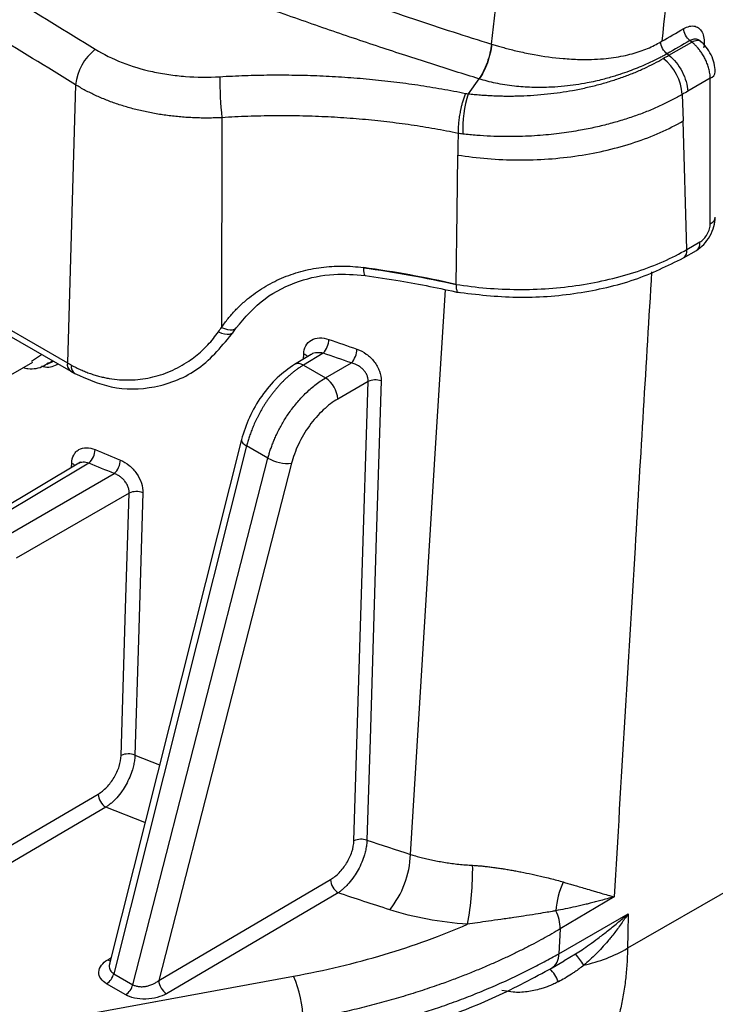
# Model space of a CAD drawing. Header units: millimetres. Extents: x 5 to 597, y 5 to 415.
# Tile 10 of 132: x 105 to 111, y 297 to 306. Entities that reach past the tile are written whole.
import ezdxf

# ---------------------------------------------------------------- set-up
doc = ezdxf.new("R2010")
doc.units = ezdxf.units.MM

msp = doc.modelspace()

# ---------------------------------------------------------------- linework, layer by layer
at = {"color": 7, "linetype": 'Continuous', "lineweight": 25}
for p, q in [((110.8178, 305.6712), (111.0302, 305.7938)), ((111.0302, 305.7938), (111.014, 305.8067)), ((109.1721, 305.7751), (109.1747, 305.7743)), ((109.0568, 305.4524), (108.9569, 305.3148)), ((111.2021, 305.4581), (110.9927, 305.3373)), ((111.2021, 304.1093), (111.2021, 305.4581)), ((105.3164, 305.3968), (105.2398, 302.8195)), ((110.943, 305.3084), (110.9503, 305.0619)), ((106.6727, 305.0922), (106.6705, 303.1486)), ((110.9858, 303.8702), (110.9503, 305.0619)), ((110.9527, 303.7924), (111.0734, 303.862)), ((110.9858, 303.8702), (111.1065, 303.9399)), ((121.1706, 303.5896), (110.4351, 297.3921)), ((104.6424, 303.1644), (105.2398, 302.8195)), ((106.7803, 303.1062), (106.8051, 303.1434)), ((104.6755, 303.0866), (105.2729, 302.7417)), ((104.9086, 302.8365), (104.9994, 302.8976)), ((107.4998, 302.8968), (107.3473, 302.8056)), ((107.6134, 302.9089), (107.4284, 302.7983)), ((104.3647, 302.507), (104.9188, 302.8268)), ((105.0525, 302.8066), (105.1107, 302.8354)), ((105.0682, 302.815), (105.0525, 302.8066)), ((107.4284, 302.7983), (107.634, 302.6796)), ((107.634, 302.6796), (107.8749, 302.8187)), ((105.2729, 302.7417), (105.3104, 302.7206)), ((108.0295, 302.6467), (107.7471, 302.4837)), ((106.8539, 302.108), (105.6302, 297.2491)), ((106.9021, 302.0497), (105.6699, 297.1568)), ((107.1003, 301.9353), (106.9021, 302.0497)), ((105.3603, 301.8987), (104.3872, 301.3172)), ((105.4395, 301.8903), (104.4683, 301.3099)), ((105.8464, 297.0549), (107.1003, 301.9353)), ((107.3194, 301.8886), (106.0874, 297.0937)), ((104.6529, 301.2033), (105.6744, 301.793)), ((105.8129, 301.6117), (104.7661, 301.0074)), ((100.9933, 296.1607), (105.5251, 298.8222)), ((105.5964, 298.7001), (101.0646, 296.0386)), ((106.0874, 297.0937), (107.6795, 298.0287)), ((107.7509, 297.9066), (106.1588, 296.9716)), ((110.3103, 297.8701), (109.8116, 297.5724)), ((109.7969, 297.3418), (110.4395, 297.7127)), ((109.8116, 297.5724), (109.7969, 297.3418)), ((109.7348, 297.2108), (109.8481, 297.2762)), ((97.2625, 295.2887), (107.3378, 297.134)), ((105.6699, 297.1568), (105.8464, 297.0549)), ((105.7807, 296.962), (105.6042, 297.0638))]:
    msp.add_line(p, q, dxfattribs=at)
at = {"color": 8, "linetype": 'Continuous', "lineweight": 25}
for p, q in [((107.4301, 302.8551), (107.4315, 302.9003)), ((105.1042, 302.8391), (105.0682, 302.815)), ((105.2789, 301.85), (105.28, 301.8884)), ((105.8662, 299.1831), (106.095, 299.0944)), ((105.9597, 298.5574), (105.5964, 298.7001)), ((105.6142, 297.286), (105.6441, 297.3042)), ((109.8463, 297.2796), (109.9525, 297.3398)), ((109.374, 296.9846), (109.27, 297.0007))]:
    msp.add_line(p, q, dxfattribs=at)
at = {"color": 7, "linetype": 'Continuous', "lineweight": 25, "flags": 128}
for points in [[(111.0302, 305.7938), (111.0441, 305.8009), (111.0574, 305.8061), (111.07, 305.8093), (111.0818, 305.8105), (111.0924, 305.8097), (111.1018, 305.8068), (111.1098, 305.802), (111.1163, 305.7953)], [(108.8633, 304.9464), (108.8618, 304.8342), (108.8606, 304.7461)], [(108.8447, 303.5474), (108.8536, 304.2187), (108.8606, 304.7461)], [(107.8973, 298.3889), (107.9713, 300.7733), (108.0295, 302.6467)], [(108.1499, 302.6525), (108.105, 301.2049), (108.0759, 300.2682), (108.0469, 299.3314), (108.0178, 298.3947)], [(105.7388, 299.1799), (105.7803, 300.5417), (105.8129, 301.6117)], [(105.9403, 301.615), (105.8988, 300.2531), (105.8662, 299.1831)], [(110.4395, 297.7127), (110.437, 297.5332), (110.4351, 297.3921)]]:
    msp.add_lwpolyline(points, dxfattribs=at)
at = {"color": 8, "linetype": 'Continuous', "lineweight": 25, "flags": 128}
for points in [[(107.9862, 303.698), (107.9869, 303.6742), (107.989, 303.6548), (107.9924, 303.6406), (107.997, 303.6319), (108.0017, 303.6293)], [(108.4207, 298.2628), (108.6577, 302.0787), (108.7461, 303.4966)], [(106.6705, 303.1486), (106.6979, 303.1368), (106.7244, 303.1288), (106.749, 303.125), (106.7706, 303.1257), (106.7885, 303.1306), (106.802, 303.1398), (106.8051, 303.1434)], [(106.6404, 303.1071), (106.6686, 303.0958), (106.6959, 303.0884), (106.7213, 303.0853), (106.7438, 303.0865), (106.7624, 303.092), (106.7764, 303.1017), (106.7803, 303.1062)], [(106.8539, 302.108), (106.8534, 302.101), (106.8573, 302.0888), (106.8671, 302.0759), (106.8822, 302.0627), (106.9021, 302.0497)], [(105.6142, 297.286), (105.6281, 297.2797), (105.6373, 297.2772)]]:
    msp.add_lwpolyline(points, dxfattribs=at)
at = {"color": 7, "linetype": 'Continuous', "lineweight": 25}
for centre, radius, start, end in [((105.799, 305.3458), 0.4852, 128.19876, 173.96356), ((110.4692, 305.2704), 0.4754, 4.59105, 51.3086), ((110.1643, 305.461), 3.511, 179.81265, 186.02972), ((110.0499, 304.9782), 1.1436, 162.88648, 181.86873), ((106.603, 293.6022), 10.1946, 77.29738, 82.20202), ((108.463, 303.698), 0.4768, 179.44231, 179.99674), ((106.603, 293.5978), 10.1945, 77.29735, 82.20202), ((107.4637, 303.0432), 0.2011, 318.11757, 358.14317), ((107.7215, 302.9531), 0.204, 318.78754, 358.21526), ((106.2509, 304.5712), 2.0225, 240.00642, 241.22005), ((107.4977, 302.4703), 0.2497, 3.05988, 56.94012), ((108.097, 302.4998), 0.1617, 70.87916, 114.66077), ((105.3169, 302.0233), 0.1809, 312.65453, 357.49869), ((105.5491, 301.9262), 0.1828, 313.25744, 357.57476), ((107.2839, 302.2597), 0.3727, 240.48937, 275.46809), ((105.8804, 301.4651), 0.1614, 68.20376, 114.70978), ((105.8063, 299.0333), 0.1614, 68.184, 114.71033), ((105.6821, 298.832), 0.1573, 183.58042, 237.00069), ((107.9647, 298.242), 0.1617, 70.8293, 114.66124), ((107.578, 298.2851), 0.843, 320.5597, 358.48586), ((106.179, 298.1322), 2.8198, 349.43263, 0.59694), ((107.8365, 298.0386), 0.1573, 183.58042, 237.00069), ((110.4656, 297.7045), 0.6956, 154.23366, 177.04614), ((109.4092, 297.564), 0.4024, 1.19084, 25.99187), ((109.7255, 298.6326), 1.4291, 282.32013, 299.76916), ((108.6889, 296.3063), 1.6325, 34.73448, 39.27944), ((105.5173, 297.1949), 0.1572, 303.56373, 345.98605), ((106.328, 296.7014), 1.0986, 1.23446, 23.18856), ((105.6938, 297.093), 0.1572, 303.56373, 345.98605), ((106.2444, 297.1035), 0.1573, 183.58042, 237.00069)]:
    msp.add_arc(centre, radius, start, end, dxfattribs=at)
at = {"color": 8, "linetype": 'Continuous', "lineweight": 25}
for centre, radius, start, end in [((111.1782, 305.5251), 0.0711, 289.63827, 354.97147), ((111.1744, 304.1792), 0.0752, 291.62047, 352.97101), ((110.9078, 303.8574), 0.079, 304.59294, 9.35793), ((111.0285, 303.9271), 0.079, 304.60967, 9.35615), ((107.4046, 302.8168), 0.0878, 43.91426, 72.15246), ((105.3178, 302.8067), 0.079, 170.64583, 235.37177), ((105.354, 302.7852), 0.0779, 170.16624, 236.00984), ((107.3817, 302.7339), 0.0795, 54.08711, 115.66256), ((105.2505, 301.813), 0.0809, 43.18581, 68.64825), ((109.6573, 297.3282), 0.1402, 300.59598, 5.54062), ((109.3732, 296.8981), 0.4592, 23.59501, 41.66261)]:
    msp.add_arc(centre, radius, start, end, dxfattribs=at)
at = {"color": 7, "linetype": 'Continuous', "lineweight": 25}
for points, knots in [([(102.0078, 308.9143), (102.0678, 308.8798), (102.1898, 308.8096), (102.3775, 308.7035), (102.5724, 308.5949), (102.7748, 308.4838), (102.9848, 308.3703), (103.2024, 308.2546), (103.4278, 308.1368), (103.8104, 307.9403), (104.464, 307.6163), (105.3944, 307.1866), (106.3655, 306.7759), (107.124, 306.4798), (107.6615, 306.2816), (108.0597, 306.1404), (108.4435, 306.0095), (108.8121, 305.8881), (109.0541, 305.8121), (109.1721, 305.7751)], [0, 0, 0, 0, 0.028336, 0.057566, 0.087689, 0.118704, 0.150608, 0.1834, 0.217077, 0.251638, 0.353375, 0.502618, 0.646251, 0.752289, 0.806491, 0.858356, 0.90789, 0.955101, 1, 1, 1, 1]), ([(109.0568, 305.4524), (108.9834, 305.4753), (108.8343, 305.5218), (108.6078, 305.5938), (108.3748, 305.6691), (108.1354, 305.7479), (107.8897, 305.8301), (107.6379, 305.916), (107.38, 306.0057), (107.0573, 306.1201), (106.6527, 306.2675), (106.2378, 306.4244), (105.76, 306.6109), (105.1061, 306.8762), (104.2974, 307.228), (103.5835, 307.5641), (103.0858, 307.8114), (102.7315, 307.9937), (102.3965, 308.1721), (102.08, 308.3459), (101.8775, 308.4617), (101.7786, 308.5183)], [0, 0, 0, 0, 0.027624, 0.056191, 0.085702, 0.116156, 0.147555, 0.179899, 0.213189, 0.247425, 0.305525, 0.371974, 0.412011, 0.496984, 0.637251, 0.748084, 0.80267, 0.855156, 0.905541, 0.953822, 1, 1, 1, 1]), ([(111.014, 305.8067), (110.9994, 305.8181), (110.9838, 305.8364), (110.9619, 305.8781), (110.9561, 305.9005), (110.9556, 305.9179)], [0, 0, 0, 0, 0.5, 0.5, 1, 1, 1, 1]), ([(109.1748, 305.7744), (109.1886, 305.7702), (109.2174, 305.7614), (109.2636, 305.7481), (109.3145, 305.7342), (109.3705, 305.7198), (109.4316, 305.7052), (109.4981, 305.6908), (109.6327, 305.6645), (109.7988, 305.6421), (110.015, 305.6294), (110.204, 305.635), (110.3649, 305.6575), (110.4763, 305.6839), (110.5514, 305.7067), (110.6207, 305.733), (110.6846, 305.7621), (110.7237, 305.7843), (110.7429, 305.7952)], [0, 0, 0, 0, 0.027458, 0.057431, 0.08998, 0.125162, 0.163027, 0.203614, 0.246951, 0.407002, 0.496656, 0.631424, 0.748585, 0.802533, 0.854651, 0.904926, 0.953365, 1, 1, 1, 1]), ([(110.8012, 305.6839), (110.7867, 305.6953), (110.7712, 305.7136), (110.7494, 305.7553), (110.7435, 305.7777), (110.7429, 305.7951)], [0, 0, 0, 0, 0.5, 0.5, 1, 1, 1, 1]), ([(111.1163, 305.7953), (111.1135, 305.7982), (111.108, 305.8038), (111.0988, 305.8104), (111.0893, 305.8153), (111.0794, 305.8186), (111.0668, 305.8209), (111.0512, 305.8206), (111.0324, 305.8162), (111.0201, 305.8098), (111.014, 305.8067)], [0, 0, 0, 0, 0.108642, 0.213686, 0.315186, 0.413202, 0.507803, 0.675017, 0.838922, 1, 1, 1, 1]), ([(111.2021, 305.4581), (111.2018, 305.4654), (111.2013, 305.4797), (111.1986, 305.5018), (111.1947, 305.5238), (111.1895, 305.5457), (111.1832, 305.5672), (111.1759, 305.5882), (111.1678, 305.6087), (111.1589, 305.6284), (111.1493, 305.6474), (111.1393, 305.6655), (111.1288, 305.6827), (111.118, 305.699), (111.1071, 305.7142), (111.0959, 305.7285), (111.0847, 305.7418), (111.0736, 305.7541), (111.0625, 305.7654), (111.0516, 305.7758), (111.0409, 305.7853), (111.0337, 305.791), (111.0302, 305.7938)], [0, 0, 0, 0, 0.062796, 0.124246, 0.184348, 0.243104, 0.300513, 0.356575, 0.41129, 0.464658, 0.516679, 0.567352, 0.616679, 0.664659, 0.711292, 0.756577, 0.800515, 0.843107, 0.884351, 0.924248, 0.962797, 1, 1, 1, 1]), ([(111.249, 305.5188), (111.247, 305.5444), (111.2429, 305.5953), (111.2119, 305.676), (111.1666, 305.7497), (111.1287, 305.7846), (111.1098, 305.8021)], [0, 0, 0, 0, 0.251811, 0.502401, 0.75179, 1, 1, 1, 1]), ([(105.4989, 305.7271), (105.5754, 305.68), (105.6594, 305.6386), (105.8367, 305.5693), (105.9303, 305.541), (106.0785, 305.5083), (106.1294, 305.4991), (106.2317, 305.4842), (106.2833, 305.4786), (106.4396, 305.467), (106.5455, 305.4661), (106.6533, 305.4725)], [0, 0, 0, 0, 0.25, 0.25, 0.5, 0.5, 0.625, 0.625, 0.75, 0.75, 1, 1, 1, 1]), ([(109.1721, 305.7751), (109.1697, 305.7495), (109.1653, 305.7212), (109.152, 305.6622), (109.1432, 305.6315), (109.1221, 305.5724), (109.1098, 305.5439), (109.0838, 305.4932), (109.0701, 305.4708), (109.0568, 305.4524)], [0, 0, 0, 0, 0.25, 0.25, 0.5, 0.5, 0.75, 0.75, 1, 1, 1, 1]), ([(109.1748, 305.7744), (109.1725, 305.7488), (109.168, 305.7205), (109.1548, 305.6614), (109.1459, 305.6308), (109.1248, 305.5717), (109.1125, 305.5432), (109.0865, 305.4924), (109.0728, 305.4701), (109.0594, 305.4517)], [0, 0, 0, 0, 0.25, 0.25, 0.5, 0.5, 0.75, 0.75, 1, 1, 1, 1]), ([(108.9569, 305.3148), (108.9758, 305.3126), (109.0134, 305.3085), (109.0697, 305.3035), (109.1253, 305.2994), (109.18, 305.2965), (109.2339, 305.2944), (109.2869, 305.2932), (109.339, 305.2929), (109.3901, 305.2934), (109.5082, 305.2963), (109.6886, 305.3088), (109.8918, 305.3381), (110.0496, 305.3699), (110.1685, 305.3989), (110.2821, 305.4316), (110.3903, 305.4677), (110.4929, 305.5068), (110.5899, 305.549), (110.6815, 305.5935), (110.7382, 305.6255), (110.7663, 305.6414)], [0, 0, 0, 0, 0.0299468, 0.0593131, 0.0881094, 0.1163465, 0.1440348, 0.1711845, 0.1978057, 0.2239082, 0.2495019, 0.3784414, 0.4997767, 0.5658546, 0.6306871, 0.694389, 0.757076, 0.8188639, 0.8798693, 0.940209, 1, 1, 1, 1]), ([(110.8012, 305.6839), (110.7876, 305.6764), (110.763, 305.6628), (110.729, 305.6456), (110.6921, 305.6274), (110.6486, 305.6064), (110.5904, 305.5799), (110.5238, 305.5517), (110.4474, 305.5217), (110.3925, 305.5029), (110.3641, 305.4932)], [0, 0, 0, 0, 0.104212, 0.187137, 0.248823, 0.370814, 0.497709, 0.653437, 0.82075, 1, 1, 1, 1]), ([(110.8178, 305.6712), (110.8651, 305.6342), (110.9094, 305.5796), (110.9725, 305.4593), (110.9911, 305.3938), (110.9927, 305.3373)], [0, 0, 0, 0, 0.5, 0.5, 1, 1, 1, 1]), ([(106.6533, 305.4725), (106.6924, 305.4746), (106.7704, 305.479), (106.8873, 305.4836), (107.0038, 305.4869), (107.1201, 305.4887), (107.236, 305.489), (107.3517, 305.4878), (107.4671, 305.4852), (107.5823, 305.4811), (107.6972, 305.4755), (107.8504, 305.4662), (108.041, 305.4508), (108.2677, 305.4265), (108.4919, 305.3963), (108.7141, 305.3606), (108.8601, 305.3319), (108.9331, 305.3175)], [0, 0, 0, 0, 0.050288, 0.100451, 0.150513, 0.200496, 0.250422, 0.300314, 0.350195, 0.400089, 0.450018, 0.500005, 0.600327, 0.700286, 0.800081, 0.899917, 1, 1, 1, 1]), ([(110.3641, 305.4932), (110.3487, 305.4883), (110.316, 305.4776), (110.2628, 305.4619), (110.2025, 305.4456), (110.1345, 305.4293), (110.0182, 305.4051), (109.8818, 305.3852), (109.7092, 305.3721), (109.5528, 305.371), (109.4083, 305.3813), (109.297, 305.3963), (109.2125, 305.4118), (109.1333, 305.4299), (109.0837, 305.4445), (109.0594, 305.4516)], [0, 0, 0, 0, 0.038442, 0.081843, 0.130271, 0.183801, 0.242518, 0.400376, 0.490875, 0.624752, 0.74407, 0.81196, 0.877283, 0.939979, 1, 1, 1, 1]), ([(106.6727, 305.0922), (106.6513, 305.0913), (106.6086, 305.0895), (106.5446, 305.0886), (106.4809, 305.089), (106.4175, 305.0909), (106.3546, 305.0941), (106.2921, 305.0987), (106.2303, 305.1047), (106.169, 305.112), (106.1084, 305.1207), (106.0485, 305.1306), (105.9894, 305.1419), (105.9311, 305.1544), (105.8738, 305.1682), (105.8174, 305.1833), (105.7619, 305.1995), (105.7076, 305.217), (105.6543, 305.2356), (105.6022, 305.2554), (105.5513, 305.2763), (105.5017, 305.2982), (105.4533, 305.3213), (105.4063, 305.3454), (105.3605, 305.3705), (105.3311, 305.388), (105.3164, 305.3968)], [0, 0, 0, 0, 0.042578, 0.085074, 0.127486, 0.169816, 0.212064, 0.254231, 0.296318, 0.338324, 0.380251, 0.422099, 0.463868, 0.505559, 0.547174, 0.588711, 0.630172, 0.671558, 0.712869, 0.754106, 0.795269, 0.836359, 0.877376, 0.918322, 0.959196, 1, 1, 1, 1]), ([(108.9331, 305.3175), (108.9307, 305.3119), (108.9259, 305.3008), (108.9191, 305.2828), (108.9128, 305.2646), (108.907, 305.2464), (108.9018, 305.2286), (108.8971, 305.2114), (108.893, 305.195), (108.8893, 305.1797), (108.8862, 305.1656), (108.8835, 305.1528), (108.8786, 305.1274), (108.8722, 305.0887), (108.8664, 305.0376), (108.8632, 304.9897), (108.8632, 304.9611), (108.8633, 304.9471)], [0, 0, 0, 0, 0.059511, 0.117047, 0.172243, 0.224775, 0.274365, 0.320783, 0.363844, 0.403406, 0.439363, 0.471641, 0.500195, 0.630223, 0.758009, 0.881755, 1, 1, 1, 1]), ([(110.943, 305.3084), (110.9278, 305.2997), (110.8973, 305.2821), (110.8495, 305.2566), (110.8, 305.2315), (110.7486, 305.2069), (110.6954, 305.183), (110.6404, 305.1597), (110.5837, 305.1371), (110.5251, 305.1153), (110.4649, 305.0943), (110.4029, 305.0743), (110.3393, 305.0551), (110.2741, 305.037), (110.2073, 305.0199), (110.1391, 305.0039), (110.0693, 304.9891), (109.9943, 304.9747), (109.9125, 304.9609), (109.8223, 304.9479), (109.7262, 304.9365), (109.6242, 304.9272), (109.5166, 304.9203), (109.4035, 304.9164), (109.2853, 304.916), (109.1624, 304.9196), (109.0353, 304.9273), (108.9502, 304.9363), (108.9068, 304.9409)], [0, 0, 0, 0, 0.028898, 0.058129, 0.087689, 0.117573, 0.147778, 0.178298, 0.209128, 0.240264, 0.271701, 0.303438, 0.335476, 0.367817, 0.40046, 0.433406, 0.466655, 0.500209, 0.539536, 0.58124, 0.62532, 0.671773, 0.720597, 0.771789, 0.825344, 0.88125, 0.93948, 1, 1, 1, 1]), ([(108.8633, 304.9471), (108.8275, 304.9543), (108.7559, 304.9688), (108.6474, 304.9885), (108.5379, 305.007), (108.4274, 305.0239), (108.3159, 305.0394), (108.2035, 305.0534), (108.0902, 305.0659), (107.976, 305.0769), (107.861, 305.0863), (107.7452, 305.0942), (107.6286, 305.1005), (107.5113, 305.1052), (107.3933, 305.1083), (107.2746, 305.1098), (107.1553, 305.1096), (107.0354, 305.1078), (106.9149, 305.1044), (106.794, 305.0993), (106.7132, 305.0946), (106.6727, 305.0922)], [0, 0, 0, 0, 0.0510815, 0.1023315, 0.1537508, 0.20534, 0.2570998, 0.3090308, 0.3611337, 0.4134092, 0.4658578, 0.5184802, 0.571277, 0.6242488, 0.6773961, 0.7307197, 0.78422, 0.8378976, 0.8917531, 0.9457871, 1, 1, 1, 1]), ([(111.0734, 303.862), (111.0967, 303.8786), (111.1432, 303.9117), (111.2011, 303.9929), (111.2412, 304.0842), (111.2464, 304.1414), (111.249, 304.17)], [0, 0, 0, 0, 0.251344, 0.501937, 0.751542, 1, 1, 1, 1]), ([(111.1065, 303.9399), (111.118, 303.9465), (111.1302, 303.956), (111.1538, 303.9807), (111.165, 303.9958), (111.1836, 304.0287), (111.1908, 304.0463), (111.2, 304.0798), (111.2021, 304.0956), (111.2021, 304.1093)], [0, 0, 0, 0, 0.25, 0.25, 0.5, 0.5, 0.75, 0.75, 1, 1, 1, 1]), ([(108.8447, 303.5474), (109.03, 303.5174), (109.2229, 303.5013), (109.6096, 303.499), (109.8032, 303.5128), (110.1776, 303.5692), (110.3582, 303.6117), (110.6942, 303.7229), (110.8494, 303.7915), (110.9858, 303.8702)], [0, 0, 0, 0, 0.25, 0.25, 0.5, 0.5, 0.75, 0.75, 1, 1, 1, 1]), ([(108.8498, 303.4758), (109.035, 303.4537), (109.4062, 303.4095), (109.9767, 303.4551), (110.5159, 303.576), (110.807, 303.7202), (110.9527, 303.7923)], [0, 0, 0, 0, 0.249076, 0.49908, 0.749518, 1, 1, 1, 1]), ([(106.6705, 303.1486), (106.6801, 303.1625), (106.6994, 303.1901), (106.7305, 303.2302), (106.7632, 303.2691), (106.7976, 303.3068), (106.8336, 303.3431), (106.8714, 303.3782), (106.9436, 303.4403), (107.058, 303.5218), (107.2245, 303.6079), (107.404, 303.671), (107.562, 303.7027), (107.691, 303.7151), (107.7888, 303.7178), (107.8874, 303.7143), (107.9532, 303.7065), (107.9862, 303.7026)], [0, 0, 0, 0, 0.035906, 0.071653, 0.107288, 0.142862, 0.178422, 0.214019, 0.249701, 0.374904, 0.499643, 0.624697, 0.749712, 0.812182, 0.874535, 0.93705, 1, 1, 1, 1]), ([(106.8051, 303.1434), (106.8879, 303.2403), (107.0447, 303.4239), (107.3725, 303.584), (107.6945, 303.6532), (107.904, 303.6369), (108.0015, 303.6293)], [0, 0, 0, 0, 0.2964098, 0.5612787, 0.7957216, 1, 1, 1, 1]), ([(108.0014, 303.6293), (108.1097, 303.6136), (108.4053, 303.5706), (108.6915, 303.51), (108.8728, 303.4716)], [0, 0, 0, 0, 0.366291, 1, 1, 1, 1]), ([(108.8446, 303.5428), (108.8453, 303.5273), (108.8463, 303.5037), (108.8528, 303.4848), (108.8586, 303.4744), (108.864, 303.4756), (108.8664, 303.4761)], [0, 0, 0, 0, 0.4001104, 0.6104861, 0.8271534, 1, 1, 1, 1]), ([(105.2772, 302.7985), (105.2916, 302.7908), (105.3203, 302.7755), (105.3642, 302.755), (105.4083, 302.7364), (105.4525, 302.72), (105.4967, 302.7057), (105.5408, 302.6934), (105.5847, 302.6831), (105.6771, 302.6656), (105.8195, 302.6551), (106.0121, 302.6776), (106.197, 302.7364), (106.3347, 302.8119), (106.4291, 302.8809), (106.4886, 302.9317), (106.5438, 302.9864), (106.595, 303.0447), (106.6252, 303.0863), (106.6404, 303.1071)], [0, 0, 0, 0, 0.033425, 0.066228, 0.098421, 0.130021, 0.161044, 0.191507, 0.221428, 0.250827, 0.378027, 0.500678, 0.62604, 0.750063, 0.800473, 0.850479, 0.900272, 0.950047, 1, 1, 1, 1]), ([(105.3104, 302.7206), (105.4196, 302.672), (105.6495, 302.5697), (106.0635, 302.5734), (106.4878, 302.7454), (106.6807, 302.9833), (106.7803, 303.1062)], [0, 0, 0, 0, 0.217877, 0.458921, 0.720459, 1, 1, 1, 1]), ([(107.4315, 302.9003), (107.4324, 302.9292), (107.4393, 302.9555), (107.4639, 302.9999), (107.4816, 303.0178), (107.5247, 303.0426), (107.5504, 303.0496), (107.6052, 303.0517), (107.6349, 303.047), (107.6647, 303.0367)], [0, 0, 0, 0, 0.25, 0.25, 0.5, 0.5, 0.75, 0.75, 1, 1, 1, 1]), ([(107.9254, 302.9468), (107.9552, 302.9366), (107.9845, 302.9212), (108.0257, 302.8912), (108.0387, 302.8803), (108.0633, 302.8564), (108.075, 302.8434), (108.096, 302.8163), (108.1053, 302.8022), (108.1218, 302.7728), (108.1288, 302.7576), (108.1454, 302.7123), (108.1508, 302.6815), (108.1499, 302.6525)], [0, 0, 0, 0, 0.25, 0.25, 0.375, 0.375, 0.5, 0.5, 0.625, 0.625, 0.75, 0.75, 1, 1, 1, 1]), ([(104.8292, 302.7751), (104.8443, 302.7718), (104.9113, 302.7573), (104.9977, 302.7732), (105.0528, 302.8126), (105.0681, 302.8235)], [0, 0, 0, 0, 0.172781, 0.77036, 1, 1, 1, 1]), ([(107.3473, 302.8056), (107.2926, 302.7673), (107.1835, 302.6909), (107.0379, 302.5159), (106.9192, 302.316), (106.8757, 302.1773), (106.854, 302.1081)], [0, 0, 0, 0, 0.251806, 0.502422, 0.751825, 1, 1, 1, 1]), ([(107.4284, 302.7983), (107.4194, 302.7928), (107.4016, 302.7819), (107.3752, 302.7639), (107.3492, 302.7449), (107.3238, 302.7249), (107.299, 302.704), (107.2749, 302.6822), (107.2513, 302.6598), (107.2285, 302.6367), (107.2064, 302.6131), (107.1851, 302.589), (107.1645, 302.5646), (107.1447, 302.5398), (107.1257, 302.5149), (107.1075, 302.4897), (107.09, 302.4645), (107.0734, 302.4393), (107.0576, 302.414), (107.0425, 302.3889), (107.0283, 302.3639), (107.0148, 302.3391), (107.0021, 302.3145), (106.9901, 302.2902), (106.9788, 302.2662), (106.9683, 302.2426), (106.9584, 302.2193), (106.9493, 302.1965), (106.9407, 302.1741), (106.9329, 302.1521), (106.9256, 302.1306), (106.9189, 302.1097), (106.9128, 302.0892), (106.9072, 302.0693), (106.9038, 302.0562), (106.9021, 302.0497)], [0, 0, 0, 0, 0.038892, 0.077247, 0.115066, 0.152348, 0.189092, 0.225301, 0.260972, 0.296106, 0.330704, 0.364765, 0.398289, 0.431276, 0.463727, 0.495641, 0.527017, 0.557857, 0.588161, 0.617927, 0.647156, 0.675849, 0.704005, 0.731624, 0.758706, 0.785251, 0.81126, 0.836731, 0.861666, 0.886064, 0.909925, 0.933249, 0.956036, 0.978286, 1, 1, 1, 1]), ([(108.0295, 302.6467), (108.0296, 302.6513), (108.0298, 302.6605), (108.0279, 302.6747), (108.0245, 302.689), (108.0178, 302.7077), (108.0055, 302.7306), (107.9859, 302.7554), (107.9617, 302.7777), (107.9355, 302.7953), (107.9061, 302.8099), (107.886, 302.8156), (107.8749, 302.8187)], [0, 0, 0, 0, 0.0624729, 0.1250034, 0.1877209, 0.2507534, 0.3723623, 0.5002689, 0.6192087, 0.7500219, 0.8625438, 1, 1, 1, 1]), ([(107.1003, 301.9353), (107.1035, 301.9473), (107.11, 301.9717), (107.1218, 302.0094), (107.1354, 302.0487), (107.1512, 302.0896), (107.1692, 302.1319), (107.1896, 302.1755), (107.2125, 302.2201), (107.2379, 302.2654), (107.266, 302.3113), (107.2968, 302.3574), (107.3304, 302.4033), (107.3666, 302.4486), (107.4054, 302.4928), (107.4469, 302.5356), (107.4907, 302.5763), (107.5367, 302.6144), (107.5847, 302.6497), (107.6174, 302.6696), (107.634, 302.6796)], [0, 0, 0, 0, 0.040221, 0.082247, 0.126077, 0.171711, 0.21915, 0.268392, 0.319439, 0.372289, 0.426944, 0.483402, 0.541664, 0.60173, 0.6636, 0.727273, 0.79275, 0.86003, 0.929113, 1, 1, 1, 1]), ([(107.7471, 302.4837), (107.7032, 302.4583), (107.6572, 302.4244), (107.5674, 302.3406), (107.5236, 302.2908), (107.4451, 302.1816), (107.4105, 302.1224), (107.3548, 302.0037), (107.3337, 301.9443), (107.3194, 301.8886)], [0, 0, 0, 0, 0.25, 0.25, 0.5, 0.5, 0.75, 0.75, 1, 1, 1, 1]), ([(105.28, 301.8884), (105.2809, 301.9171), (105.2872, 301.9428), (105.3043, 301.9753), (105.3112, 301.985), (105.3272, 302.002), (105.3364, 302.0093), (105.3665, 302.0268), (105.3905, 302.0329), (105.4418, 302.033), (105.4697, 302.0271), (105.4976, 302.0154)], [0, 0, 0, 0, 0.25, 0.25, 0.375, 0.375, 0.5, 0.5, 0.75, 0.75, 1, 1, 1, 1]), ([(105.7318, 301.9185), (105.7599, 301.9069), (105.7873, 301.8901), (105.8258, 301.8582), (105.8379, 301.8466), (105.8608, 301.8216), (105.8716, 301.808), (105.9007, 301.766), (105.9161, 301.7354), (105.9363, 301.6744), (105.9412, 301.6436), (105.9403, 301.615)], [0, 0, 0, 0, 0.25, 0.25, 0.375, 0.375, 0.5, 0.5, 0.75, 0.75, 1, 1, 1, 1]), ([(105.8129, 301.6117), (105.813, 301.6168), (105.8132, 301.6269), (105.8111, 301.6426), (105.8074, 301.6587), (105.8018, 301.6749), (105.7944, 301.691), (105.7852, 301.7068), (105.7729, 301.7241), (105.7561, 301.7431), (105.7333, 301.7628), (105.7056, 301.781), (105.6851, 301.7889), (105.6744, 301.793)], [0, 0, 0, 0, 0.0696033, 0.1397014, 0.2103777, 0.2817138, 0.3537887, 0.4266792, 0.5004595, 0.6051478, 0.7232325, 0.8548247, 1, 1, 1, 1]), ([(105.5251, 298.8222), (105.5526, 298.8383), (105.5795, 298.8599), (105.6176, 298.8994), (105.6296, 298.9134), (105.6524, 298.9433), (105.6633, 298.9593), (105.683, 298.9921), (105.6919, 299.0089), (105.7077, 299.0433), (105.7146, 299.061), (105.7314, 299.1132), (105.7378, 299.1478), (105.7388, 299.1799)], [0, 0, 0, 0, 0.25, 0.25, 0.375, 0.375, 0.5, 0.5, 0.625, 0.625, 0.75, 0.75, 1, 1, 1, 1]), ([(105.8662, 299.1831), (105.8659, 299.1762), (105.8653, 299.1622), (105.8631, 299.1404), (105.8598, 299.118), (105.8553, 299.0949), (105.8498, 299.0715), (105.8391, 299.0332), (105.8191, 298.9783), (105.7865, 298.9117), (105.7457, 298.8465), (105.7073, 298.7977), (105.6732, 298.7618), (105.6479, 298.7384), (105.6223, 298.7175), (105.605, 298.7059), (105.5964, 298.7001)], [0, 0, 0, 0, 0.040735, 0.081992, 0.123694, 0.165759, 0.2081, 0.250627, 0.371111, 0.500225, 0.613363, 0.7499, 0.813177, 0.875087, 0.937737, 1, 1, 1, 1]), ([(107.6795, 298.0287), (107.7074, 298.0451), (107.7345, 298.0667), (107.786, 298.1194), (107.8095, 298.1498), (107.8398, 298.1993), (107.8489, 298.2162), (107.8651, 298.2509), (107.8722, 298.2688), (107.8896, 298.3215), (107.8963, 298.3565), (107.8973, 298.3889)], [0, 0, 0, 0, 0.25, 0.25, 0.5, 0.5, 0.625, 0.625, 0.75, 0.75, 1, 1, 1, 1]), ([(108.0178, 298.3947), (108.0175, 298.3877), (108.017, 298.3737), (108.0147, 298.3517), (108.0114, 298.3291), (108.007, 298.3059), (108.0015, 298.2822), (107.9908, 298.2435), (107.9709, 298.1881), (107.9385, 298.1209), (107.898, 298.055), (107.8602, 298.0058), (107.8265, 297.9694), (107.8016, 297.9457), (107.7764, 297.9245), (107.7593, 297.9126), (107.7509, 297.9066)], [0, 0, 0, 0, 0.040694, 0.081921, 0.123606, 0.165671, 0.208032, 0.2506, 0.370947, 0.500227, 0.613175, 0.749906, 0.813019, 0.87481, 0.937793, 1, 1, 1, 1]), ([(108.4207, 298.2628), (108.4371, 298.2579), (108.4701, 298.2478), (108.5214, 298.234), (108.5746, 298.2209), (108.6298, 298.2088), (108.6869, 298.1978), (108.7459, 298.1878), (108.8067, 298.1791), (108.8692, 298.1717), (108.9333, 298.1657), (108.9767, 298.1629), (108.9986, 298.1615)], [0, 0, 0, 0, 0.091341, 0.184666, 0.279963, 0.377216, 0.476402, 0.577489, 0.680442, 0.785213, 0.891753, 1, 1, 1, 1]), ([(108.9986, 298.1615), (109.0124, 298.1607), (109.0404, 298.159), (109.0829, 298.1553), (109.1261, 298.1509), (109.1701, 298.1457), (109.2148, 298.1397), (109.2602, 298.133), (109.3062, 298.1257), (109.3528, 298.1177), (109.3998, 298.1092), (109.4661, 298.0965), (109.5512, 298.0789), (109.6406, 298.0586), (109.7166, 298.0401), (109.7793, 298.0239), (109.8192, 298.0126), (109.8392, 298.0069)], [0, 0, 0, 0, 0.045856, 0.092534, 0.140102, 0.18862, 0.238142, 0.288718, 0.340393, 0.393203, 0.447182, 0.502358, 0.624235, 0.750788, 0.833871, 0.916925, 1, 1, 1, 1]), ([(109.8392, 298.0069), (109.8536, 298.0027), (109.8832, 297.9941), (109.9274, 297.981), (109.9767, 297.9663), (110.0328, 297.9495), (110.0879, 297.9331), (110.1471, 297.9155), (110.205, 297.8988), (110.2623, 297.8828), (110.2958, 297.874), (110.3103, 297.8701)], [0, 0, 0, 0, 0.079364, 0.162833, 0.250348, 0.365692, 0.499393, 0.593871, 0.748963, 0.89054, 1, 1, 1, 1]), ([(110.3103, 297.8701), (110.2891, 297.8638), (110.2488, 297.8519), (110.1903, 297.8359), (110.1381, 297.8222), (110.0923, 297.8106), (110.0313, 297.7958), (109.9545, 297.7782), (109.8612, 297.7583), (109.8, 297.7461), (109.7709, 297.7404)], [0, 0, 0, 0, 0.127288, 0.24095, 0.340984, 0.427393, 0.500174, 0.6823, 0.848906, 1, 1, 1, 1]), ([(108.9509, 297.615), (108.8228, 297.6237), (108.6987, 297.6395), (108.4581, 297.6843), (108.3416, 297.7134), (108.229, 297.7496)], [0, 0, 0, 0, 0.5, 0.5, 1, 1, 1, 1]), ([(109.7709, 297.7404), (109.7592, 297.7383), (109.727, 297.7326), (109.6644, 297.7219), (109.5769, 297.7075), (109.4795, 297.6922), (109.3719, 297.6759), (109.2634, 297.6603), (109.15, 297.6443), (109.0471, 297.6296), (108.9816, 297.6197), (108.9509, 297.615)], [0, 0, 0, 0, 0.048086, 0.131503, 0.249973, 0.389221, 0.499668, 0.646278, 0.778413, 0.896246, 1, 1, 1, 1]), ([(109.9525, 297.3398), (109.9727, 297.3529), (110.0166, 297.3813), (110.086, 297.4292), (110.1642, 297.4859), (110.2503, 297.5523), (110.3438, 297.6284), (110.4066, 297.6837), (110.4395, 297.7127)], [0, 0, 0, 0, 0.115555, 0.251549, 0.407987, 0.584873, 0.78221, 1, 1, 1, 1]), ([(110.4395, 297.7127), (110.4312, 297.7001), (110.4134, 297.6727), (110.3836, 297.6294), (110.3397, 297.5683), (110.2952, 297.511), (110.2436, 297.4489), (110.1989, 297.3985), (110.1437, 297.3407), (110.0888, 297.2872), (110.0493, 297.2528), (110.0305, 297.2364)], [0, 0, 0, 0, 0.0719, 0.155255, 0.250235, 0.429571, 0.499692, 0.634538, 0.749977, 0.880459, 1, 1, 1, 1]), ([(107.3378, 297.134), (107.6251, 297.1866), (107.9072, 297.2539), (108.4488, 297.4154), (108.7082, 297.5096), (108.9509, 297.615)], [0, 0, 0, 0, 0.5, 0.5, 1, 1, 1, 1]), ([(109.8116, 297.5724), (109.7857, 297.5572), (109.7332, 297.5264), (109.6511, 297.4806), (109.5649, 297.4342), (109.4742, 297.3875), (109.379, 297.3405), (109.2792, 297.2934), (109.1746, 297.2463), (109.0652, 297.1994), (108.9508, 297.1528), (108.8314, 297.1066), (108.6926, 297.0559), (108.5343, 297.0019), (108.3569, 296.9462), (108.1763, 296.8942), (107.9928, 296.846), (107.8065, 296.8016), (107.6178, 296.7609), (107.4901, 296.737), (107.4263, 296.7251)], [0, 0, 0, 0, 0.038863, 0.079045, 0.120544, 0.16336, 0.207494, 0.252947, 0.299716, 0.347804, 0.397209, 0.447932, 0.499972, 0.571403, 0.642835, 0.714267, 0.785699, 0.857132, 0.928566, 1, 1, 1, 1]), ([(110.4351, 297.3921), (110.4345, 297.3675), (110.4333, 297.3184), (110.4294, 297.2454), (110.4237, 297.173), (110.4163, 297.1013), (110.407, 297.0302), (110.3959, 296.9599), (110.383, 296.8903), (110.3683, 296.8215), (110.3518, 296.7536), (110.3334, 296.6866), (110.3131, 296.6205), (110.2911, 296.5555), (110.2672, 296.4914), (110.2414, 296.4285), (110.1897, 296.3127), (110.1015, 296.1492), (109.9865, 295.987), (109.8837, 295.8676), (109.8021, 295.7841), (109.714, 295.704), (109.6504, 295.6552), (109.6183, 295.6306)], [0, 0, 0, 0, 0.032678, 0.065446, 0.098305, 0.131256, 0.1643, 0.197438, 0.230669, 0.263996, 0.297418, 0.330936, 0.364551, 0.398263, 0.432074, 0.465983, 0.499992, 0.623209, 0.75008, 0.810455, 0.872231, 0.935412, 1, 1, 1, 1]), ([(107.4134, 296.5218), (107.4486, 296.528), (107.5185, 296.5404), (107.6217, 296.5604), (107.7229, 296.5811), (107.8219, 296.6026), (107.9187, 296.6247), (108.0134, 296.6475), (108.106, 296.671), (108.1963, 296.6949), (108.2845, 296.7194), (108.3706, 296.7443), (108.4546, 296.7696), (108.5364, 296.7953), (108.6161, 296.8212), (108.7289, 296.8593), (108.8726, 296.9109), (109.0442, 296.9775), (109.2088, 297.0466), (109.3664, 297.1176), (109.5168, 297.1906), (109.6605, 297.2649), (109.7517, 297.3163), (109.7969, 297.3418)], [0, 0, 0, 0, 0.039359, 0.078158, 0.116398, 0.154078, 0.191199, 0.22776, 0.263761, 0.299203, 0.334086, 0.368409, 0.402172, 0.435376, 0.468021, 0.500105, 0.575155, 0.648993, 0.721618, 0.793031, 0.863233, 0.932222, 1, 1, 1, 1]), ([(105.6042, 297.0638), (105.5827, 297.0763), (105.5636, 297.0922), (105.5374, 297.1295), (105.5305, 297.1509), (105.5324, 297.1942), (105.5412, 297.216), (105.5709, 297.255), (105.5914, 297.2722), (105.6142, 297.286)], [0, 0, 0, 0, 0.25, 0.25, 0.5, 0.5, 0.75, 0.75, 1, 1, 1, 1]), ([(107.3808, 296.3925), (107.5986, 296.4359), (108.0344, 296.5229), (108.6482, 296.7115), (109.2255, 296.9367), (109.565, 297.1194), (109.7348, 297.2108)], [0, 0, 0, 0, 0.249481, 0.499318, 0.749498, 1, 1, 1, 1]), ([(110.0305, 297.2364), (110.0155, 297.2247), (109.9882, 297.2033), (109.9498, 297.1757), (109.9059, 297.1459), (109.8553, 297.1143), (109.8137, 297.0923), (109.7941, 297.082)], [0, 0, 0, 0, 0.200451, 0.367112, 0.499989, 0.763574, 1, 1, 1, 1]), ([(105.8464, 297.0549), (105.8505, 297.0527), (105.8589, 297.0483), (105.8734, 297.0433), (105.8892, 297.0394), (105.9063, 297.037), (105.9246, 297.0361), (105.9438, 297.0368), (105.968, 297.0397), (105.9982, 297.0467), (106.0295, 297.0583), (106.0605, 297.074), (106.0775, 297.0865), (106.0874, 297.0937)], [0, 0, 0, 0, 0.062912, 0.127154, 0.192977, 0.260613, 0.330277, 0.402166, 0.476458, 0.601536, 0.743958, 0.8504, 1, 1, 1, 1]), ([(109.7941, 297.082), (109.7802, 297.0751), (109.7529, 297.0617), (109.7116, 297.0442), (109.6713, 297.0291), (109.623, 297.0136), (109.5675, 296.9994), (109.5027, 296.9882), (109.4386, 296.9824), (109.3951, 296.9839), (109.374, 296.9846)], [0, 0, 0, 0, 0.106301, 0.208748, 0.307411, 0.402364, 0.55761, 0.701013, 0.854887, 1, 1, 1, 1]), ([(106.1588, 296.9716), (106.1356, 296.958), (106.1068, 296.9456), (106.0408, 296.9276), (106.0038, 296.922), (105.9301, 296.9201), (105.8937, 296.9238), (105.8297, 296.9386), (105.8023, 296.9495), (105.7807, 296.962)], [0, 0, 0, 0, 0.25, 0.25, 0.5, 0.5, 0.75, 0.75, 1, 1, 1, 1])]:
    msp.add_open_spline(points, degree=3, knots=knots, dxfattribs=at)
for points in [[(109.1747, 305.7743), (109.266, 306.6267), (109.3714, 307.4859), (109.4911, 308.3508)], [(111.0595, 308.2757), (110.944, 307.4473), (110.8417, 306.6223), (110.7527, 305.8008)], [(103.8841, 306.7092), (104.4226, 306.3857), (104.9608, 306.0583), (105.4989, 305.7271)], [(105.3164, 305.3968), (104.7835, 305.725), (104.2503, 306.0495), (103.717, 306.3702)], [(110.7527, 305.8008), (110.8209, 305.8402), (110.8882, 305.8791), (110.9556, 305.9179)], [(110.7429, 305.7952), (110.7461, 305.797), (110.7493, 305.7989), (110.7525, 305.8007)], [(111.014, 305.8067), (110.9431, 305.7657), (110.8722, 305.7248), (110.8012, 305.6839)], [(110.7663, 305.6414), (110.7835, 305.6514), (110.8006, 305.6613), (110.8178, 305.6712)], [(110.8178, 305.6712), (110.8123, 305.6754), (110.8068, 305.6797), (110.8012, 305.6839)], [(109.0594, 305.4516), (109.0585, 305.4519), (109.0576, 305.4521), (109.0568, 305.4524)], [(110.9927, 305.3373), (110.9762, 305.3277), (110.9596, 305.3181), (110.943, 305.3084)], [(108.9331, 305.3175), (108.941, 305.3166), (108.9489, 305.3157), (108.9569, 305.3148)], [(108.8606, 304.7461), (109.0415, 304.7168), (109.4182, 304.6858), (109.9853, 304.7264), (110.5143, 304.8512), (110.8172, 304.9851), (110.9503, 305.0619)], [(108.8633, 304.9464), (108.8633, 304.9466), (108.8633, 304.9469), (108.8633, 304.9471)], [(108.9068, 304.9409), (108.8923, 304.9426), (108.8777, 304.9445), (108.8633, 304.9464)], [(108.8447, 303.5474), (108.8447, 303.5458), (108.8446, 303.5443), (108.8446, 303.5428)], [(106.6404, 303.1071), (106.6501, 303.1211), (106.6601, 303.1349), (106.6705, 303.1486)], [(107.6647, 303.0367), (107.7513, 303.0064), (107.8382, 302.9765), (107.9254, 302.9468)], [(107.8749, 302.8187), (107.7875, 302.8485), (107.7003, 302.8786), (107.6134, 302.9089)], [(105.4976, 302.0154), (105.5754, 301.9829), (105.6535, 301.9506), (105.7318, 301.9185)], [(105.6744, 301.793), (105.5958, 301.8252), (105.5175, 301.8577), (105.4395, 301.8903)], [(108.0178, 298.3947), (108.1515, 298.3502), (108.2858, 298.3062), (108.4207, 298.2628)], [(108.229, 297.7496), (108.0688, 297.8011), (107.9094, 297.8535), (107.7509, 297.9066)]]:
    msp.add_open_spline(points, degree=3, dxfattribs=at)
at = {"color": 8, "linetype": 'Continuous', "lineweight": 25}
for points, knots in [([(110.9556, 305.9179), (110.974, 305.9266), (111.011, 305.9439), (111.0625, 305.9427), (111.1049, 305.9203), (111.1351, 305.8765), (111.147, 305.8146), (111.1483, 305.7655), (111.1405, 305.7392), (111.1404, 305.739)], [0, 0, 0, 0, 0.1606345, 0.3222549, 0.4861065, 0.6530444, 0.8237802, 0.9987996, 1, 1, 1, 1]), ([(110.6578, 303.6621), (110.6066, 302.8106), (110.4905, 300.8798), (110.3749, 298.9493), (110.3103, 297.8701)], [0, 0, 0, 0, 0.441018, 1, 1, 1, 1]), ([(107.6134, 302.9089), (107.5935, 302.9118), (107.5537, 302.9176), (107.5153, 302.908), (107.5009, 302.8971), (107.5, 302.8965)], [0, 0, 0, 0, 0.486827, 0.970276, 1, 1, 1, 1]), ([(105.1549, 302.8098), (105.117, 302.79), (105.0708, 302.7658), (105.0128, 302.7858), (105.0022, 302.7894)], [0, 0, 0, 0, 0.817746, 1, 1, 1, 1]), ([(105.4395, 301.8903), (105.4208, 301.8949), (105.3844, 301.9039), (105.3548, 301.892), (105.3404, 301.8862)], [0, 0, 0, 0, 0.512144, 1, 1, 1, 1]), ([(105.6329, 297.2483), (105.6307, 297.2434), (105.625, 297.2302), (105.6282, 297.2095), (105.636, 297.1882), (105.6499, 297.1702), (105.6633, 297.1612), (105.6699, 297.1568)], [0, 0, 0, 0, 0.143481, 0.379068, 0.597938, 0.801411, 1, 1, 1, 1])]:
    msp.add_open_spline(points, degree=3, knots=knots, dxfattribs=at)

doc.saveas('drawing.dxf')
